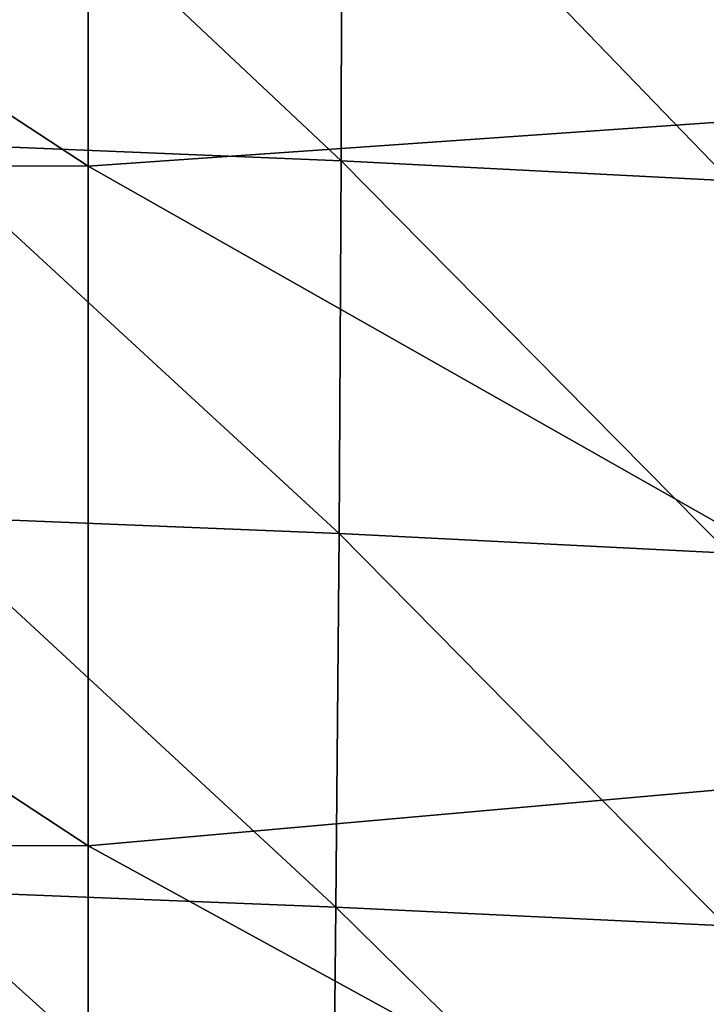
# Model space of a CAD drawing. Header units: millimetres. Extents: x 0 to 484, y -157 to 583.
# Tile 56 of 78: x 423 to 447, y 261 to 296. Entities that reach past the tile are written whole.
import ezdxf

# ---------------------------------------------------------------- set-up
doc = ezdxf.new("R2010")
doc.units = ezdxf.units.MM
doc.layers.add('Layer 01', color=7, linetype='Continuous', true_color=0x000000)

msp = doc.modelspace()

# ---------------------------------------------------------------- linework, layer by layer
at = {"layer": 'Layer 01'}
for points in [[(425.349, 314.833, 366.279), (462, 316.7, 367.401), (462, 293.378, 369.408)], [(388.691, 314.863, 365.341), (425.349, 314.833, 366.279), (425.35, 290.822, 368.306)], [(388.691, 314.863, 365.341), (425.35, 290.822, 368.306), (388.693, 290.856, 367.363)], [(425.349, 314.833, 366.279), (462, 293.378, 369.408), (425.35, 290.822, 368.306)], [(434.293, 291.005, 461.819), (419.252, 305.167, 466.172), (419.241, 291.633, 467.614)], [(434.293, 291.005, 461.819), (434.315, 304.533, 460.465), (419.252, 305.167, 466.172)], [(448.051, 290.3, 455.227), (434.315, 304.533, 460.465), (434.293, 291.005, 461.819)], [(448.051, 290.3, 455.227), (448.075, 303.816, 453.91), (434.315, 304.533, 460.465)], [(462, 270.038, 371.416), (425.35, 290.822, 368.306), (462, 293.378, 369.408)], [(434.221, 277.823, 462.933), (419.241, 291.633, 467.614), (419.169, 278.439, 468.779)], [(434.221, 277.823, 462.933), (434.293, 291.005, 461.819), (419.241, 291.633, 467.614)], [(388.693, 290.856, 367.363), (425.35, 290.822, 368.306), (425.351, 266.78, 370.342)], [(388.693, 290.856, 367.363), (425.351, 266.78, 370.342), (388.696, 266.832, 369.393)], [(462, 270.038, 371.416), (425.351, 266.78, 370.342), (425.35, 290.822, 368.306)], [(447.994, 277.136, 456.361), (434.293, 291.005, 461.819), (434.221, 277.823, 462.933)], [(447.994, 277.136, 456.361), (448.051, 290.3, 455.227), (434.293, 291.005, 461.819)], [(434.11, 264.614, 463.881), (419.169, 278.439, 468.779), (419.049, 265.214, 469.748)], [(434.11, 264.614, 463.881), (434.221, 277.823, 462.933), (419.169, 278.439, 468.779)], [(447.911, 263.952, 457.37), (434.221, 277.823, 462.933), (434.11, 264.614, 463.881)], [(447.911, 263.952, 457.37), (447.994, 277.136, 456.361), (434.221, 277.823, 462.933)], [(425.351, 266.78, 370.342), (462, 270.038, 371.416), (462, 246.701, 373.423)], [(388.696, 266.832, 369.393), (425.351, 266.78, 370.342), (425.352, 242.731, 372.385)], [(388.696, 266.832, 369.393), (425.352, 242.731, 372.385), (388.698, 242.787, 371.433)], [(425.351, 266.78, 370.342), (462, 246.701, 373.423), (425.352, 242.731, 372.385)], [(433.975, 251.746, 464.669), (419.049, 265.214, 469.748), (418.9, 252.327, 470.533)], [(433.975, 251.746, 464.669), (434.11, 264.614, 463.881), (419.049, 265.214, 469.748)], [(447.814, 251.112, 458.25), (434.11, 264.614, 463.881), (433.975, 251.746, 464.669)], [(447.814, 251.112, 458.25), (447.911, 263.952, 457.37), (434.11, 264.614, 463.881)]]:
    msp.add_3dface(points, dxfattribs=at)

doc.saveas('drawing.dxf')
